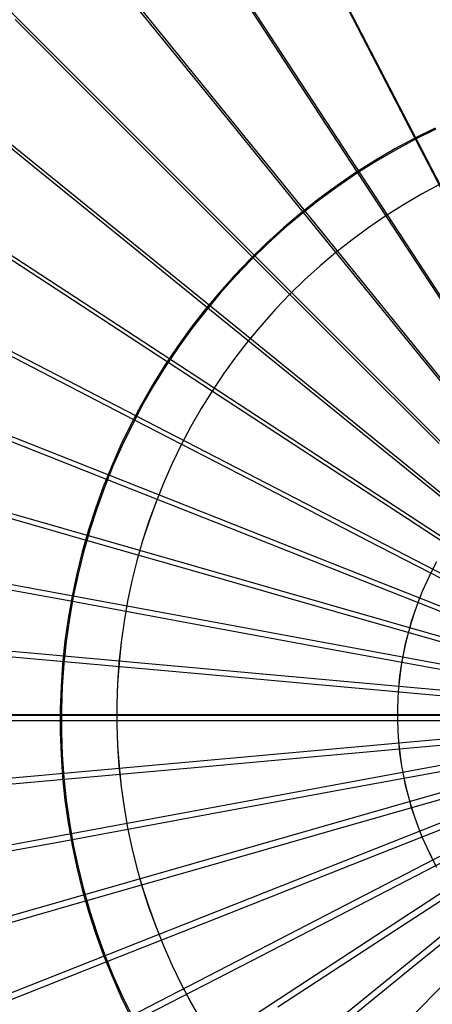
# Model space of a CAD drawing. Header units: millimetres. Extents: x 20498 to 21098, y 1199 to 1799.
# Tile 52 of 110: x 20725 to 20768, y 1469 to 1572. Entities that reach past the tile are written whole.
import ezdxf

# ---------------------------------------------------------------- set-up
doc = ezdxf.new("R2010")
doc.units = ezdxf.units.MM
doc.layers.add('Rico Pouf Ferm Living', color=7, linetype='Continuous', true_color=0x000000)

msp = doc.modelspace()

# ---------------------------------------------------------------- linework, layer by layer
at = {"layer": 'Rico Pouf Ferm Living'}
for p, q in [((20712.52, 1663.99, 55.48), (20797.49, 1499.66, 54.68)), ((20696.22, 1654.48, 55.45), (20797.45, 1499.64, 54.68)), ((20680.81, 1643.24, 55.43), (20797.42, 1499.61, 54.68)), ((20666.57, 1630.4, 55.4), (20797.39, 1499.58, 54.68)), ((20653.73, 1616.16, 55.36), (20797.36, 1499.55, 54.68)), ((20642.49, 1600.76, 55.33), (20797.34, 1499.52, 54.68)), ((20632.98, 1584.45, 55.3), (20797.32, 1499.48, 54.68)), ((20761.1, 1569.88, 417.88), (20755.77, 1580.18, 416.67)), ((20740.08, 1569.91, 416.64), (20732.79, 1578.89, 415.2)), ((20754.05, 1565.76, 417.87), (20747.71, 1575.48, 416.66)), ((20733.03, 1563.55, 416.63), (20724.85, 1571.74, 415.18)), ((20747.39, 1560.9, 417.86), (20740.08, 1569.91, 416.64)), ((20766.58, 1559.28, 418.88), (20761.1, 1569.88, 417.88)), ((20625.28, 1567.55, 55.26), (20797.3, 1499.45, 54.68)), ((20760.58, 1555.78, 418.87), (20754.05, 1565.76, 417.87)), ((20726.68, 1556.51, 416.61), (20717.69, 1563.8, 415.16)), ((20741.23, 1555.35, 417.84), (20733.03, 1563.55, 416.63)), ((20754.91, 1551.64, 418.86), (20747.39, 1560.9, 417.86)), ((20768.64, 1560.44, 420.88), (20766.52, 1559.39, 420.88)), ((20768.7, 1560.33, 418.88), (20766.58, 1559.28, 418.88)), ((20766.52, 1559.39, 420.88), (20764.43, 1558.26, 420.87)), ((20766.58, 1559.28, 418.88), (20764.49, 1558.15, 418.88)), ((20772.86, 1547.15, 419.76), (20766.58, 1559.28, 418.88)), ((20764.43, 1558.26, 420.87), (20762.38, 1557.06, 420.87)), ((20764.49, 1558.15, 418.88), (20762.45, 1556.95, 418.88)), ((20735.68, 1549.19, 417.83), (20726.68, 1556.51, 416.61)), ((20762.38, 1557.06, 420.87), (20760.37, 1555.79, 420.87)), ((20762.45, 1556.95, 418.88), (20760.44, 1555.69, 418.87)), ((20749.67, 1546.91, 418.85), (20741.23, 1555.35, 417.84)), ((20760.37, 1555.79, 420.87), (20758.41, 1554.46, 420.86)), ((20760.44, 1555.69, 418.87), (20758.49, 1554.35, 418.87)), ((20768.06, 1544.35, 419.75), (20760.58, 1555.78, 418.87)), ((20758.41, 1554.46, 420.86), (20756.5, 1553.05, 420.86)), ((20758.49, 1554.35, 418.87), (20756.58, 1552.95, 418.87)), ((20769.09, 1554.57, 54.59), (20767.19, 1553.54, 54.58)), ((20769.09, 1554.57, 52.59), (20767.19, 1553.54, 52.58)), ((20767.19, 1553.54, 54.58), (20765.32, 1552.45, 54.58)), ((20767.19, 1553.54, 52.58), (20765.32, 1552.45, 52.58)), ((20756.5, 1553.05, 420.86), (20754.64, 1551.58, 420.86)), ((20756.58, 1552.95, 418.87), (20754.72, 1551.48, 418.86)), ((20765.32, 1552.45, 54.58), (20763.5, 1551.3, 54.58)), ((20765.32, 1552.45, 52.58), (20763.5, 1551.3, 52.58)), ((20754.64, 1551.58, 420.86), (20752.83, 1550.05, 420.85)), ((20754.72, 1551.48, 418.86), (20752.91, 1549.95, 418.86)), ((20763.52, 1541.04, 419.75), (20754.91, 1551.64, 418.86)), ((20763.5, 1551.3, 54.58), (20761.72, 1550.08, 54.58)), ((20763.5, 1551.3, 52.58), (20761.72, 1550.08, 52.58)), ((20619.42, 1550.31, 55.23), (20797.29, 1499.41, 54.68)), ((20761.72, 1550.08, 54.58), (20759.97, 1548.8, 54.57)), ((20761.72, 1550.08, 52.58), (20759.97, 1548.8, 52.57)), ((20744.94, 1541.67, 418.84), (20735.68, 1549.19, 417.83)), ((20752.83, 1550.05, 420.85), (20751.07, 1548.45, 420.85)), ((20752.91, 1549.95, 418.86), (20751.16, 1548.36, 418.85)), ((20730.82, 1542.53, 417.81), (20721.11, 1548.88, 416.59)), ((20751.07, 1548.45, 420.85), (20749.37, 1546.79, 420.85)), ((20751.16, 1548.36, 418.85), (20749.46, 1546.7, 418.85)), ((20759.97, 1548.8, 54.57), (20758.28, 1547.46, 54.57)), ((20759.97, 1548.8, 52.57), (20758.28, 1547.46, 52.57)), ((20758.28, 1547.46, 54.57), (20756.63, 1546.07, 54.57)), ((20758.28, 1547.46, 52.57), (20756.63, 1546.07, 52.57)), ((20749.37, 1546.79, 420.85), (20747.73, 1545.08, 420.84)), ((20749.46, 1546.7, 418.85), (20747.82, 1544.99, 418.85)), ((20759.33, 1537.25, 419.74), (20749.67, 1546.91, 418.85)), ((20756.63, 1546.07, 54.57), (20755.03, 1544.61, 54.56)), ((20756.63, 1546.07, 52.57), (20755.03, 1544.62, 52.56)), ((20747.73, 1545.08, 420.84), (20746.15, 1543.31, 420.84)), ((20747.82, 1544.99, 418.85), (20746.24, 1543.23, 418.84)), ((20755.03, 1544.62, 52.56), (20753.49, 1543.11, 52.56)), ((20755.03, 1544.61, 54.56), (20753.49, 1543.11, 54.56)), ((20775.57, 1532.85, 420.38), (20768.06, 1544.35, 419.75)), ((20746.15, 1543.31, 420.84), (20744.63, 1541.48, 420.83)), ((20746.24, 1543.23, 418.84), (20744.73, 1541.4, 418.84)), ((20753.49, 1543.11, 54.56), (20751.99, 1541.55, 54.56)), ((20753.49, 1543.11, 52.56), (20751.99, 1541.55, 52.56)), ((20740.8, 1536, 418.83), (20730.82, 1542.53, 417.81)), ((20744.63, 1541.48, 420.83), (20743.17, 1539.61, 420.83)), ((20744.73, 1541.4, 418.84), (20743.28, 1539.53, 418.84)), ((20755.55, 1533.06, 419.73), (20744.94, 1541.67, 418.84)), ((20751.99, 1541.55, 54.56), (20750.55, 1539.94, 54.55)), ((20751.99, 1541.55, 52.56), (20750.55, 1539.94, 52.55)), ((20772.17, 1530.38, 420.37), (20763.52, 1541.04, 419.75)), ((20726.71, 1535.48, 417.8), (20716.4, 1540.81, 416.58)), ((20750.55, 1539.94, 54.55), (20749.17, 1538.28, 54.55)), ((20750.55, 1539.94, 52.55), (20749.17, 1538.28, 52.55)), ((20743.17, 1539.61, 420.83), (20741.78, 1537.68, 420.83)), ((20743.28, 1539.53, 418.84), (20741.89, 1537.61, 418.83)), ((20749.17, 1538.28, 54.55), (20747.85, 1536.57, 54.54)), ((20749.17, 1538.28, 52.55), (20747.85, 1536.57, 52.54)), ((20741.78, 1537.68, 420.83), (20740.46, 1535.71, 420.82)), ((20741.89, 1537.61, 418.83), (20740.57, 1535.64, 418.83)), ((20769.04, 1527.55, 420.37), (20759.33, 1537.25, 419.74)), ((20740.46, 1535.71, 420.82), (20739.21, 1533.69, 420.82)), ((20752.24, 1528.53, 419.72), (20740.8, 1536, 418.83)), ((20747.85, 1536.57, 54.54), (20746.58, 1534.82, 54.54)), ((20747.85, 1536.57, 52.54), (20746.58, 1534.82, 52.54)), ((20737.3, 1530, 418.81), (20726.71, 1535.48, 417.8)), ((20740.57, 1535.64, 418.83), (20739.32, 1533.63, 418.82)), ((20746.58, 1534.82, 54.54), (20745.38, 1533.02, 54.54)), ((20746.58, 1534.82, 52.54), (20745.38, 1533.02, 52.54)), ((20739.21, 1533.69, 420.82), (20738.03, 1531.63, 420.81)), ((20739.32, 1533.63, 418.82), (20738.14, 1531.57, 418.82)), ((20615.36, 1533.03, 55.19), (20797.28, 1499.37, 54.68)), ((20745.38, 1533.02, 54.54), (20744.24, 1531.19, 54.53)), ((20745.38, 1533.02, 52.54), (20744.24, 1531.19, 52.53)), ((20766.21, 1524.41, 420.36), (20755.55, 1533.06, 419.73)), ((20738.03, 1531.63, 420.81), (20736.92, 1529.54, 420.81)), ((20738.14, 1531.57, 418.82), (20737.04, 1529.48, 418.81)), ((20744.24, 1531.19, 54.53), (20743.17, 1529.31, 54.53)), ((20744.24, 1531.19, 52.53), (20743.17, 1529.32, 52.53)), ((20736.92, 1529.54, 420.81), (20735.89, 1527.4, 420.8)), ((20749.44, 1523.73, 419.71), (20737.3, 1530, 418.81)), ((20737.04, 1529.48, 418.81), (20736, 1527.35, 418.81)), ((20743.17, 1529.32, 52.53), (20742.16, 1527.41, 52.53)), ((20743.17, 1529.31, 54.53), (20742.16, 1527.4, 54.53)), ((20763.73, 1521.01, 420.35), (20752.24, 1528.53, 419.72)), ((20734.47, 1523.78, 418.8), (20723.38, 1528.17, 417.78)), ((20735.89, 1527.4, 420.8), (20734.93, 1525.23, 420.8)), ((20736, 1527.35, 418.81), (20735.05, 1525.18, 418.81)), ((20742.16, 1527.41, 52.53), (20741.22, 1525.46, 52.52)), ((20742.16, 1527.4, 54.53), (20741.22, 1525.46, 54.52)), ((20741.22, 1525.46, 54.52), (20740.34, 1523.48, 54.52)), ((20741.22, 1525.46, 52.52), (20740.34, 1523.49, 52.52)), ((20734.93, 1525.23, 420.8), (20734.04, 1523.03, 420.8)), ((20735.05, 1525.18, 418.81), (20734.16, 1522.98, 418.8)), ((20787.51, 1507.11, 420.98), (20766.21, 1524.41, 420.36)), ((20747.17, 1518.75, 419.7), (20734.47, 1523.78, 418.8)), ((20740.34, 1523.49, 52.52), (20739.54, 1521.48, 52.51)), ((20740.34, 1523.48, 54.52), (20739.54, 1521.48, 54.51)), ((20761.63, 1517.42, 420.35), (20749.44, 1523.73, 419.71)), ((20734.04, 1523.03, 420.8), (20733.23, 1520.79, 420.79)), ((20734.16, 1522.98, 418.8), (20733.36, 1520.75, 418.8)), ((20739.54, 1521.48, 54.51), (20738.8, 1519.45, 54.51)), ((20739.54, 1521.48, 52.51), (20738.81, 1519.45, 52.51)), ((20732.31, 1517.43, 418.79), (20720.85, 1520.72, 417.77)), ((20733.23, 1520.79, 420.79), (20732.5, 1518.54, 420.79)), ((20733.36, 1520.75, 418.8), (20732.63, 1518.5, 418.79)), ((20786.7, 1505.99, 420.98), (20763.73, 1521.01, 420.35)), ((20738.8, 1519.45, 54.51), (20738.14, 1517.39, 54.51)), ((20738.81, 1519.45, 52.51), (20738.14, 1517.4, 52.51)), ((20732.5, 1518.54, 420.79), (20731.85, 1516.25, 420.78)), ((20732.63, 1518.5, 418.79), (20731.98, 1516.22, 418.79)), ((20759.94, 1513.69, 420.34), (20747.17, 1518.75, 419.7)), ((20745.45, 1513.67, 419.69), (20732.31, 1517.43, 418.79)), ((20738.14, 1517.4, 52.51), (20737.55, 1515.32, 52.5)), ((20738.14, 1517.39, 54.51), (20737.55, 1515.32, 54.5)), ((20786.01, 1504.81, 420.98), (20761.63, 1517.42, 420.35)), ((20731.85, 1516.25, 420.78), (20731.28, 1513.95, 420.78)), ((20731.98, 1516.22, 418.79), (20731.41, 1513.92, 418.78)), ((20613.02, 1515.96, 55.16), (20797.27, 1499.33, 54.68)), ((20737.55, 1515.32, 54.5), (20737.03, 1513.22, 54.5)), ((20737.55, 1515.32, 52.5), (20737.03, 1513.22, 52.5)), ((20768.78, 1515.21, 54.59), (20768.25, 1514.2, 54.58)), ((20768.78, 1515.21, 52.59), (20768.25, 1514.2, 52.58)), ((20768.25, 1514.2, 54.58), (20767.75, 1513.17, 54.58)), ((20768.25, 1514.2, 52.58), (20767.75, 1513.17, 52.58)), ((20730.82, 1511.07, 418.78), (20719.09, 1513.24, 417.76)), ((20731.28, 1513.95, 420.78), (20730.79, 1511.63, 420.77)), ((20731.41, 1513.92, 418.78), (20730.92, 1511.6, 418.78)), ((20737.03, 1513.22, 54.5), (20736.58, 1511.11, 54.49)), ((20737.03, 1513.22, 52.5), (20736.58, 1511.11, 52.49)), ((20758.64, 1509.9, 420.33), (20745.45, 1513.67, 419.69)), ((20785.45, 1503.59, 420.98), (20759.94, 1513.69, 420.34)), ((20767.75, 1513.17, 54.58), (20767.28, 1512.12, 54.58)), ((20767.75, 1513.17, 52.58), (20767.29, 1512.12, 52.58)), ((20767.28, 1512.12, 54.58), (20766.86, 1511.06, 54.58)), ((20767.29, 1512.12, 52.58), (20766.86, 1511.06, 52.58)), ((20730.79, 1511.63, 420.77), (20730.38, 1509.29, 420.77)), ((20730.92, 1511.6, 418.78), (20730.51, 1509.27, 418.77)), ((20744.25, 1508.59, 419.68), (20730.82, 1511.07, 418.78)), ((20736.58, 1511.11, 54.49), (20736.21, 1508.98, 54.49)), ((20736.58, 1511.11, 52.49), (20736.21, 1508.98, 52.49)), ((20766.86, 1511.06, 54.58), (20766.47, 1509.98, 54.57)), ((20766.86, 1511.06, 52.58), (20766.47, 1509.98, 52.57)), ((20730.38, 1509.29, 420.77), (20730.05, 1506.94, 420.76)), ((20730.51, 1509.27, 418.77), (20730.18, 1506.92, 418.77)), ((20785.03, 1502.34, 420.97), (20758.64, 1509.9, 420.33)), ((20766.47, 1509.98, 54.57), (20766.11, 1508.89, 54.57)), ((20766.47, 1509.98, 52.57), (20766.12, 1508.89, 52.57)), ((20736.21, 1508.98, 54.49), (20735.91, 1506.84, 54.48)), ((20736.21, 1508.98, 52.49), (20735.91, 1506.84, 52.48)), ((20757.75, 1506.09, 420.32), (20744.25, 1508.59, 419.68)), ((20766.11, 1508.89, 54.57), (20765.8, 1507.79, 54.57)), ((20766.12, 1508.89, 52.57), (20765.8, 1507.79, 52.57)), ((20765.8, 1507.79, 54.57), (20765.52, 1506.68, 54.57)), ((20765.8, 1507.79, 52.57), (20765.53, 1506.68, 52.57)), ((20730.05, 1506.94, 420.76), (20729.81, 1504.58, 420.76)), ((20730.18, 1506.92, 418.77), (20729.94, 1504.57, 418.77)), ((20735.91, 1506.84, 54.48), (20735.68, 1504.69, 54.48)), ((20735.91, 1506.84, 52.48), (20735.69, 1504.7, 52.48)), ((20784.73, 1501.09, 420.97), (20757.75, 1506.09, 420.32)), ((20765.52, 1506.68, 54.57), (20765.29, 1505.56, 54.57)), ((20765.53, 1506.68, 52.57), (20765.29, 1505.56, 52.57)), ((20729.96, 1504.79, 418.77), (20718.07, 1505.86, 417.74)), ((20765.29, 1505.56, 54.57), (20765.09, 1504.43, 54.56)), ((20765.29, 1505.56, 52.57), (20765.09, 1504.43, 52.56)), ((20729.81, 1504.58, 420.76), (20729.64, 1502.21, 420.76)), ((20729.94, 1504.57, 418.77), (20729.77, 1502.21, 418.76)), ((20743.56, 1503.56, 419.67), (20729.96, 1504.79, 418.77)), ((20735.69, 1504.7, 52.48), (20735.54, 1502.54, 52.48)), ((20735.68, 1504.69, 54.48), (20735.54, 1502.54, 54.48)), ((20765.09, 1504.43, 54.56), (20764.93, 1503.3, 54.56)), ((20765.09, 1504.43, 52.56), (20764.94, 1503.3, 52.56)), ((20757.23, 1502.32, 420.32), (20743.56, 1503.56, 419.67)), ((20764.93, 1503.3, 54.56), (20764.81, 1502.16, 54.56)), ((20764.94, 1503.3, 52.56), (20764.82, 1502.16, 52.56)), ((20729.64, 1502.21, 420.76), (20729.56, 1499.84, 420.75)), ((20729.77, 1502.21, 418.76), (20729.69, 1499.84, 418.76)), ((20735.54, 1502.54, 54.48), (20735.46, 1500.38, 54.47)), ((20735.54, 1502.54, 52.48), (20735.46, 1500.38, 52.47)), ((20784.56, 1499.86, 420.97), (20757.23, 1502.32, 420.32)), ((20764.81, 1502.16, 54.56), (20764.73, 1501.02, 54.56)), ((20764.82, 1502.16, 52.56), (20764.74, 1501.02, 52.56)), ((20764.73, 1501.02, 54.56), (20764.69, 1499.87, 54.56)), ((20764.74, 1501.02, 52.56), (20764.7, 1499.87, 52.56)), ((20729.56, 1499.84, 420.75), (20729.56, 1497.46, 420.75)), ((20729.69, 1499.84, 418.76), (20729.69, 1497.47, 418.75)), ((20735.46, 1500.38, 54.47), (20735.46, 1498.22, 54.47)), ((20735.46, 1500.38, 52.47), (20735.46, 1498.22, 52.47)), ((20764.69, 1499.87, 54.56), (20764.69, 1498.73, 54.55)), ((20764.7, 1499.87, 52.56), (20764.7, 1498.73, 52.55)), ((20569.67, 1499.22, 65.07), (21031.45, 1499.22, 65.36)), ((21016.88, 1499.23, 0.13), (20584.18, 1499.23, -0.13)), ((20584.18, 1499.23, 10.65), (21016.88, 1499.23, 10.91)), ((20612.22, 1499.3, 53.13), (20797.67, 1499.3, 52.68)), ((20612.27, 1499.3, 55.13), (20797.27, 1499.3, 54.68)), ((20613.02, 1482.64, 55.1), (20797.27, 1499.26, 54.68)), ((20615.36, 1465.56, 55.07), (20797.28, 1499.22, 54.68)), ((20619.42, 1448.28, 55.04), (20797.29, 1499.19, 54.68)), ((20625.28, 1431.05, 55.01), (20797.3, 1499.15, 54.68)), ((20632.98, 1414.14, 54.98), (20797.32, 1499.11, 54.68)), ((20642.49, 1397.84, 54.96), (20797.34, 1499.08, 54.68)), ((20653.73, 1382.43, 54.94), (20797.36, 1499.04, 54.68)), ((20666.57, 1368.19, 54.92), (20797.39, 1499.01, 54.68)), ((20907.44, 1499.23, 33.71), (20693.65, 1499.23, 33.58)), ((20764.69, 1498.73, 54.55), (20764.73, 1497.58, 54.55)), ((20764.7, 1498.73, 52.55), (20764.74, 1497.59, 52.55)), ((20729.55, 1498.65, 420.75), (20717.59, 1498.65, 419.72)), ((20729.68, 1498.65, 418.75), (20717.75, 1498.66, 417.73)), ((20743.24, 1498.65, 421.66), (20729.55, 1498.65, 420.75)), ((20743.34, 1498.65, 419.66), (20729.68, 1498.65, 418.75)), ((20735.46, 1498.22, 54.47), (20735.54, 1496.06, 54.47)), ((20735.46, 1498.22, 52.47), (20735.54, 1496.06, 52.46)), ((20757, 1498.65, 422.31), (20743.24, 1498.65, 421.66)), ((20757.07, 1498.65, 420.31), (20743.34, 1498.65, 419.66)), ((20784.49, 1498.65, 422.97), (20757, 1498.65, 422.31)), ((20784.51, 1498.65, 420.97), (20757.07, 1498.65, 420.31)), ((20729.56, 1497.46, 420.75), (20729.64, 1495.09, 420.74)), ((20729.69, 1497.47, 418.75), (20729.77, 1495.1, 418.75)), ((20784.56, 1497.44, 420.97), (20757.23, 1494.98, 420.3)), ((20764.73, 1497.58, 54.55), (20764.81, 1496.44, 54.55)), ((20764.74, 1497.59, 52.55), (20764.82, 1496.44, 52.55)), ((20735.54, 1496.06, 54.47), (20735.68, 1493.9, 54.46)), ((20735.54, 1496.06, 52.46), (20735.69, 1493.91, 52.46)), ((20784.73, 1496.21, 420.96), (20757.75, 1491.22, 420.3)), ((20764.81, 1496.44, 54.55), (20764.93, 1495.3, 54.55)), ((20764.82, 1496.44, 52.55), (20764.94, 1495.3, 52.55)), ((20729.64, 1495.09, 420.74), (20729.81, 1492.72, 420.74)), ((20729.77, 1495.1, 418.75), (20729.94, 1492.74, 418.74)), ((20757.23, 1494.98, 420.3), (20743.56, 1493.75, 419.65)), ((20785.03, 1494.96, 420.96), (20758.64, 1487.41, 420.29)), ((20764.93, 1495.3, 54.55), (20765.09, 1494.17, 54.55)), ((20764.94, 1495.3, 52.55), (20765.09, 1494.17, 52.55)), ((20743.56, 1493.75, 419.65), (20729.96, 1492.52, 418.74)), ((20735.68, 1493.9, 54.46), (20735.91, 1491.76, 54.46)), ((20735.69, 1493.91, 52.46), (20735.91, 1491.76, 52.46)), ((20785.45, 1493.71, 420.96), (20759.94, 1483.61, 420.28)), ((20765.09, 1494.17, 54.55), (20765.29, 1493.04, 54.54)), ((20765.09, 1494.17, 52.55), (20765.29, 1493.04, 52.54)), ((20729.81, 1492.72, 420.74), (20730.05, 1490.36, 420.73)), ((20729.94, 1492.74, 418.74), (20730.18, 1490.38, 418.74)), ((20765.29, 1493.04, 54.54), (20765.52, 1491.92, 54.54)), ((20765.29, 1493.04, 52.54), (20765.53, 1491.92, 52.54)), ((20729.96, 1492.52, 418.74), (20718.07, 1491.45, 417.71)), ((20735.91, 1491.76, 54.46), (20736.21, 1489.62, 54.45)), ((20735.91, 1491.76, 52.46), (20736.21, 1489.62, 52.45)), ((20786.01, 1492.49, 420.96), (20761.63, 1479.88, 420.28)), ((20765.52, 1491.92, 54.54), (20765.8, 1490.81, 54.54)), ((20765.53, 1491.92, 52.54), (20765.8, 1490.81, 52.54)), ((20757.75, 1491.22, 420.3), (20744.25, 1488.72, 419.64)), ((20786.7, 1491.31, 420.96), (20763.73, 1476.29, 420.27)), ((20765.8, 1490.81, 54.54), (20766.11, 1489.71, 54.54)), ((20765.8, 1490.81, 52.54), (20766.12, 1489.71, 52.54)), ((20730.05, 1490.36, 420.73), (20730.38, 1488.01, 420.73)), ((20730.18, 1490.38, 418.74), (20730.51, 1488.03, 418.74)), ((20736.21, 1489.62, 54.45), (20736.58, 1487.49, 54.45)), ((20736.21, 1489.62, 52.45), (20736.58, 1487.49, 52.45)), ((20766.11, 1489.71, 54.54), (20766.47, 1488.62, 54.54)), ((20766.12, 1489.71, 52.54), (20766.47, 1488.62, 52.54)), ((20787.51, 1490.19, 420.95), (20766.21, 1472.89, 420.27)), ((20744.25, 1488.72, 419.64), (20730.82, 1486.23, 418.73)), ((20766.47, 1488.62, 54.54), (20766.86, 1487.54, 54.53)), ((20766.47, 1488.62, 52.54), (20766.86, 1487.54, 52.53)), ((20730.38, 1488.01, 420.73), (20730.79, 1485.67, 420.73)), ((20730.51, 1488.03, 418.74), (20730.92, 1485.7, 418.73)), ((20736.58, 1487.49, 54.45), (20737.03, 1485.38, 54.45)), ((20736.58, 1487.49, 52.45), (20737.03, 1485.38, 52.45)), ((20766.86, 1487.54, 54.53), (20767.28, 1486.48, 54.53)), ((20766.86, 1487.54, 52.53), (20767.29, 1486.48, 52.53)), ((20758.64, 1487.41, 420.29), (20745.45, 1483.63, 419.63)), ((20767.28, 1486.48, 54.53), (20767.75, 1485.43, 54.53)), ((20767.29, 1486.48, 52.53), (20767.75, 1485.44, 52.53)), ((20730.82, 1486.23, 418.73), (20719.09, 1484.07, 417.7)), ((20730.79, 1485.67, 420.73), (20731.28, 1483.35, 420.72)), ((20730.92, 1485.7, 418.73), (20731.41, 1483.38, 418.73)), ((20737.03, 1485.38, 52.45), (20737.55, 1483.28, 52.44)), ((20767.75, 1485.44, 52.53), (20768.25, 1484.41, 52.53)), ((20767.75, 1485.43, 54.53), (20768.24, 1484.4, 54.53)), ((20737.03, 1485.38, 54.45), (20737.55, 1483.28, 54.44)), ((20768.24, 1484.4, 54.53), (20768.78, 1483.39, 54.53)), ((20768.25, 1484.41, 52.53), (20768.78, 1483.39, 52.53)), ((20731.28, 1483.35, 420.72), (20731.85, 1481.05, 420.72)), ((20731.41, 1483.38, 418.73), (20731.98, 1481.08, 418.72)), ((20745.45, 1483.63, 419.63), (20732.31, 1479.87, 418.72)), ((20759.94, 1483.61, 420.28), (20747.17, 1478.56, 419.62)), ((20737.55, 1483.28, 54.44), (20738.14, 1481.2, 54.44)), ((20737.55, 1483.28, 52.44), (20738.14, 1481.21, 52.44)), ((20731.85, 1481.05, 420.72), (20732.51, 1478.76, 420.71)), ((20731.98, 1481.08, 418.72), (20732.63, 1478.81, 418.72)), ((20738.14, 1481.21, 52.44), (20738.81, 1479.15, 52.44)), ((20738.14, 1481.2, 54.44), (20738.8, 1479.15, 54.44)), ((20732.31, 1479.87, 418.72), (20720.85, 1476.59, 417.69)), ((20761.63, 1479.88, 420.28), (20749.44, 1473.58, 419.62)), ((20732.51, 1478.76, 420.71), (20733.23, 1476.5, 420.71)), ((20732.63, 1478.81, 418.72), (20733.36, 1476.55, 418.72)), ((20747.17, 1478.56, 419.62), (20734.47, 1473.53, 418.71)), ((20738.8, 1479.15, 54.44), (20739.54, 1477.12, 54.43)), ((20738.81, 1479.15, 52.44), (20739.54, 1477.12, 52.43)), ((20733.23, 1476.5, 420.71), (20734.04, 1474.27, 420.71)), ((20733.36, 1476.55, 418.72), (20734.16, 1474.32, 418.71)), ((20739.54, 1477.12, 54.43), (20740.34, 1475.11, 54.43)), ((20739.54, 1477.12, 52.43), (20740.35, 1475.12, 52.43)), ((20763.73, 1476.29, 420.27), (20752.24, 1468.78, 419.61)), ((20740.35, 1475.12, 52.43), (20741.22, 1473.14, 52.43)), ((20734.04, 1474.27, 420.71), (20734.93, 1472.07, 420.7)), ((20734.16, 1474.32, 418.71), (20735.05, 1472.12, 418.71)), ((20740.34, 1475.11, 54.43), (20741.22, 1473.14, 54.43)), ((20734.47, 1473.53, 418.71), (20723.38, 1469.14, 417.68)), ((20749.44, 1473.58, 419.62), (20737.3, 1467.31, 418.7)), ((20741.22, 1473.14, 54.43), (20742.16, 1471.19, 54.42)), ((20741.22, 1473.14, 52.43), (20742.16, 1471.2, 52.42)), ((20734.93, 1472.07, 420.7), (20735.89, 1469.9, 420.7)), ((20735.05, 1472.12, 418.71), (20736.01, 1469.96, 418.7)), ((20766.21, 1472.89, 420.27), (20755.55, 1464.24, 419.6)), ((20742.16, 1471.2, 52.42), (20743.17, 1469.29, 52.42)), ((20742.16, 1471.19, 54.42), (20743.17, 1469.28, 54.42)), ((20735.89, 1469.9, 420.7), (20736.92, 1467.76, 420.7)), ((20736.01, 1469.96, 418.7), (20737.04, 1467.83, 418.7)), ((20743.17, 1469.29, 52.42), (20744.24, 1467.41, 52.42)), ((20743.17, 1469.28, 54.42), (20744.24, 1467.41, 54.42))]:
    msp.add_line(p, q, dxfattribs=at)

doc.saveas('drawing.dxf')
